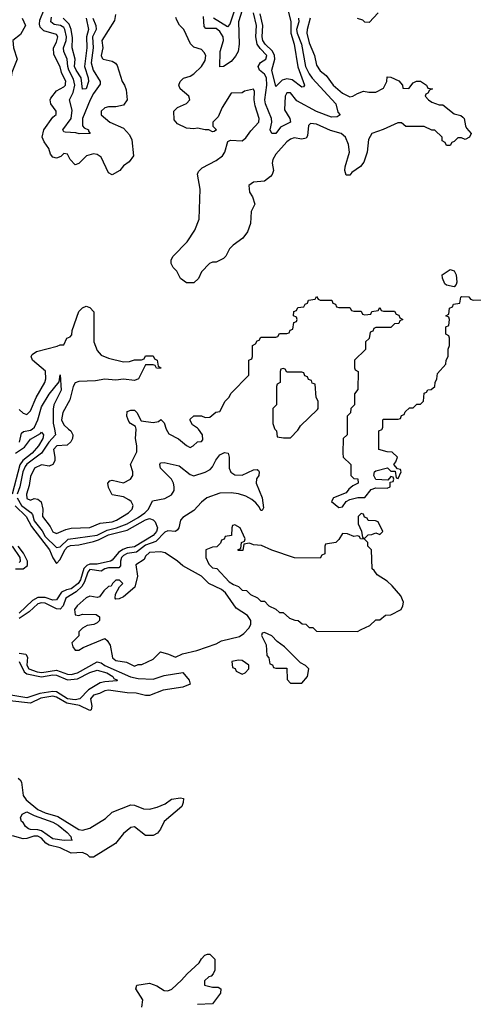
# Model space of a CAD drawing. Header units: inches. Extents: x 2710684 to 2828758, y 857022 to 965663.
# Tile 144 of 256: x 2772972 to 2775414, y 886907 to 892202. Entities that reach past the tile are written whole.
import ezdxf

# ---------------------------------------------------------------- set-up
doc = ezdxf.new("R2010")
doc.units = ezdxf.units.IN
doc.header["$MEASUREMENT"] = 0
doc.layers.add('C7878', color=7, linetype='Continuous')
doc.layers.add('C7879', color=7, linetype='Continuous')

msp = doc.modelspace()

# ---------------------------------------------------------------- linework, layer by layer
at = {"layer": 'C7878', "color": 4}
for points, elevation in [([(2772950, 889870.2), (2772997.9, 889902.1), (2773030, 889946), (2773084.4, 889975.6), (2773090, 889982.8), (2773100.7, 889970), (2773097, 889950), (2773072.7, 889910), (2773039.6, 889870), (2772989.3, 889830.7), (2772972.5, 889807.5), (2772930.8, 889650)], 4), ([(2773159, 890000), (2773165.7, 889970), (2773129.5, 889930.5), (2773088.8, 889871.2), (2773010, 889811.5), (2773001.1, 889798.9), (2772988.1, 889770), (2772972.5, 889690), (2772959, 889650)], 8), ([(2772971.9, 889930), (2772981.5, 889978.5), (2772992.6, 889987.4), (2773030, 889993.6), (2773038.6, 890000)], 8), ([(2773235.6, 890000), (2773246.8, 889990), (2773258.8, 889970), (2773256, 889950), (2773247.5, 889932.5), (2773226.8, 889913.2), (2773172, 889910), (2773153.4, 889890), (2773162, 889850), (2773160.7, 889830), (2773150.6, 889809.4), (2773130, 889801.2), (2773090, 889808.7), (2773051.3, 889790), (2773030, 889746), (2773022.5, 889697.5), (2773008, 889650), (2773010, 889627.3), (2773030, 889618.8), (2773050, 889627.3), (2773070, 889624), (2773088.2, 889608.2), (2773097.1, 889570), (2773094.8, 889530), (2773136.4, 889476.4), (2773150, 889447.3), (2773170, 889438.8), (2773219.6, 889460.4), (2773250, 889468.2), (2773350, 889470.8), (2773406, 889494), (2773470, 889502), (2773492.3, 889510), (2773557.2, 889550), (2773577.2, 889570), (2773582.7, 889590), (2773572.7, 889610), (2773560.1, 889620.1), (2773530, 889636), (2773470, 889646), (2773450, 889686), (2773446, 889710), (2773458, 889722), (2773470, 889724.7), (2773530, 889711.3), (2773568, 889730), (2773582, 889750), (2773582, 889770), (2773568, 889810), (2773602.7, 889877.3), (2773602.7, 889910), (2773595.1, 889950), (2773598.6, 889998.6), (2773598.3, 890000)], 12), ([(2773759.7, 890000), (2773759.8, 889999.8), (2773775.3, 889975.3), (2773827.1, 889947.1), (2773870, 889912), (2773890, 889902), (2773906, 889910), (2773928.4, 889931.6), (2773950, 889934), (2773958, 889942), (2773955.3, 889970), (2773934.2, 890000)], 12), ([(2774346.4, 890000), (2774354, 889990), (2774358, 889958), (2774392.7, 889952.7), (2774430, 889954), (2774470, 889994), (2774473.5, 890000)], 12), ([(2774734, 890000), (2774734, 889970), (2774714, 889950), (2774712, 889870), (2774714, 889850), (2774754, 889810), (2774754, 889750), (2774770, 889734), (2774792, 889732), (2774794, 889710), (2774765.4, 889694.6), (2774743.5, 889676.5), (2774730, 889658), (2774662, 889630), (2774651.3, 889610), (2774690, 889578), (2774710, 889582), (2774728.9, 889611.1), (2774750, 889622), (2774791.6, 889631.6), (2774830, 889632), (2774864, 889676), (2774890, 889684.7), (2774950, 889682), (2774966, 889690), (2774966, 889714), (2774982, 889718), (2774986, 889730), (2774982, 889742), (2774970, 889746), (2774954, 889726), (2774888.9, 889728.9), (2774878, 889750), (2774882, 889770), (2774890, 889776), (2774952, 889792), (2774970, 889774), (2774994, 889774), (2774998, 889738), (2775010, 889734), (2775026, 889770), (2775022, 889782), (2775006, 889786), (2774986, 889810), (2774996.4, 889823.6), (2775006, 889850), (2774976.4, 889876.4), (2774950, 889878), (2774906, 889890), (2774906, 889990), (2774922, 889998), (2774922.7, 890000)], 12), ([(2772959, 889630), (2772982, 889590), (2773032.4, 889552.4), (2773040.4, 889540.4), (2773050, 889507.4), (2773093.5, 889453.5), (2773110, 889421.7), (2773170, 889363.1), (2773190, 889367.4), (2773232.2, 889407.8), (2773390, 889429.5), (2773443.1, 889456.9), (2773494, 889470), (2773550, 889491.2), (2773610, 889524.1), (2773646.6, 889550), (2773666.3, 889570), (2773686.2, 889613.8), (2773753.6, 889626.4), (2773790, 889647), (2773803.1, 889670), (2773804.4, 889690), (2773799.2, 889710), (2773789.6, 889730), (2773729.6, 889790), (2773726, 889810), (2773730, 889818), (2773750, 889820.7), (2773830, 889801.7), (2773890, 889755.8), (2773910, 889748.7), (2773970, 889767.9), (2773996.9, 889783.1), (2774010, 889797.1), (2774027.2, 889832.8), (2774050, 889862.4), (2774074.4, 889874.4), (2774093.4, 889870), (2774099.3, 889850), (2774099, 889790), (2774108.5, 889768.5), (2774130, 889754.6), (2774170, 889751.8), (2774230, 889781.6), (2774250, 889782), (2774257.3, 889777.3), (2774262, 889770), (2774259.3, 889750), (2774247.6, 889732.4), (2774244.9, 889710), (2774277.6, 889630), (2774283.6, 889576.4), (2774278, 889562), (2774270, 889562), (2774261.5, 889581.5), (2774243.8, 889603.8), (2774222.2, 889622.2), (2774190, 889639.8), (2774150, 889651.9), (2774110, 889657.2), (2774050, 889655.6), (2773979.1, 889630), (2773950, 889608), (2773910, 889563), (2773850, 889525.1), (2773837.7, 889510), (2773828.5, 889470), (2773822, 889458), (2773810.8, 889450), (2773770, 889452.8), (2773753.7, 889446.3), (2773704.3, 889395.7), (2773650, 889375.2), (2773600.9, 889339.1), (2773550, 889330.6), (2773530, 889320.4), (2773519.6, 889310), (2773514.6, 889290), (2773515.3, 889264.7), (2773506, 889254), (2773450, 889253.3), (2773431.2, 889248.8), (2773410, 889236.4), (2773350, 889244.5), (2773338, 889230), (2773321.3, 889178.7), (2773305.9, 889154.1), (2773275.6, 889124.4), (2773220.2, 889090), (2773205.2, 889050), (2773190, 889031.2), (2773170, 889033.8), (2773110, 889064.5), (2773090, 889066.4), (2773070, 889059.8), (2773023, 889017), (2772970, 888980.7)], 8), ([(2772947.6, 889587.6), (2773006.5, 889530), (2773036.1, 889476.1), (2773131.7, 889351.7), (2773150, 889307.7), (2773170, 889277.3), (2773190, 889299.3), (2773215.3, 889350), (2773230, 889367.1), (2773245.1, 889374.9), (2773290, 889378), (2773370, 889396.1), (2773395.9, 889404.1), (2773450, 889432.1), (2773550, 889456.3), (2773650, 889513), (2773670, 889519.1), (2773690, 889512.7), (2773700.5, 889500.5), (2773713.4, 889470), (2773708, 889450), (2773690, 889427), (2773590, 889367.5), (2773550, 889361.7), (2773526.7, 889353.3), (2773503.1, 889336.9), (2773470, 889294.8), (2773461.6, 889290), (2773390, 889274), (2773350, 889273), (2773333.8, 889266.2), (2773317.7, 889250), (2773299.8, 889190), (2773287.3, 889170), (2773250, 889141.8), (2773223.9, 889136.1), (2773197.1, 889122.9), (2773170, 889081.3), (2773150, 889079.8), (2773110, 889094.8), (2773070, 889094.4), (2773040.9, 889079.1), (2772968.9, 889010)], 4), ([(2772970, 889282.7), (2772977.3, 889290), (2772974.2, 889310), (2772933.6, 889370)], 8), ([(2772950, 889249.4), (2772990.5, 889249.5), (2773013.4, 889266.6), (2773014.2, 889290), (2772992.5, 889332.5), (2772963.7, 889370)], 4), ([(2772970, 888794.6), (2773004.7, 888790), (2773014.1, 888774.1), (2773011, 888730), (2773021.6, 888710), (2773065.8, 888694.2), (2773091.8, 888691.8), (2773170, 888703.5), (2773230, 888682.3), (2773250, 888680.6), (2773283.6, 888690), (2773390, 888747.7), (2773410, 888742.7), (2773429.5, 888729.5), (2773567.7, 888667.7), (2773610, 888659.7), (2773690, 888655.3), (2773750, 888675.8), (2773850, 888690.5), (2773884.7, 888650), (2773890, 888629), (2773850, 888612.3), (2773744.4, 888595.6), (2773670, 888567.8), (2773650, 888566.6), (2773599.6, 888579.6), (2773550, 888582.2), (2773450, 888596.8), (2773430, 888592.6), (2773402, 888578), (2773370, 888569.6), (2773352.4, 888550), (2773360.5, 888510), (2773356, 888490), (2773350, 888487), (2773293.6, 888513.6), (2773225.9, 888525.9), (2773170, 888558.5), (2773150, 888564.1), (2773086.6, 888553.4), (2773030, 888526.8), (2772919.6, 888539.6)], 8), ([(2772970, 888750.2), (2772995.5, 888695.5), (2773010, 888684.1), (2773090, 888668.7), (2773150, 888678.6), (2773170, 888676.8), (2773230, 888651.6), (2773282.6, 888657.4), (2773350, 888691.8), (2773390, 888704.4), (2773440.5, 888690), (2773473, 888670), (2773478, 888658), (2773498, 888650), (2773494.4, 888645.6), (2773430, 888641.5), (2773404.7, 888635.3), (2773341.6, 888598.4), (2773296.4, 888550), (2773270, 888544.7), (2773230, 888548.7), (2773170, 888586.3), (2773150, 888589.3), (2773081.3, 888578.7), (2773010, 888555.6), (2772924.5, 888570)], 4), ([(2772963.4, 888123.4), (2772974.6, 888114.6), (2772980.9, 888100.9), (2772991.6, 888030), (2773007, 888007), (2773070, 887954.9), (2773110, 887935.8), (2773177.2, 887917.2), (2773290, 887846.7), (2773310, 887842.7), (2773350, 887854.3), (2773433.5, 887906.5), (2773470, 887940.3), (2773570, 887979.3), (2773590, 887978.4), (2773638.3, 887958.3), (2773670, 887957), (2773712.5, 887967.5), (2773754.7, 887985.3), (2773790, 888010.8), (2773836.9, 888016.9), (2773854, 888014), (2773852.7, 887992.7), (2773844.7, 887970), (2773750.5, 887889.5), (2773730, 887848.7), (2773713.2, 887826.8), (2773690, 887814), (2773650, 887814), (2773590, 887861.2), (2773570, 887857.2), (2773530, 887825.2), (2773488.6, 887771.4), (2773370, 887697.2), (2773350, 887697.2), (2773337.2, 887710), (2773310, 887723.6), (2773250, 887718.9), (2773190, 887747.4), (2773130, 887763.1), (2773113.6, 887773.6), (2773090, 887799.8), (2773070, 887810.7), (2773048.7, 887811.3), (2773010, 887797.6), (2772990, 887796.2), (2772932.5, 887812.5)], 8), ([(2773630, 886892), (2773634.5, 886930), (2773597.2, 886990), (2773602, 887010), (2773670, 887021), (2773710, 887006.8), (2773750, 886980.7), (2773770, 886979.1), (2773791.3, 886988.7), (2773843.3, 887036.7), (2773872.7, 887070), (2773939, 887130), (2773950, 887152), (2773968.9, 887171.1), (2773983.1, 887176.9), (2773996, 887176), (2774022, 887150), (2774022, 887090), (2774014, 887070), (2774002, 887058), (2773990, 887055.3), (2773967.5, 887032.5), (2773966, 887010), (2774010, 886998), (2774039.6, 886999.6), (2774054, 886990), (2774052.7, 886967.3), (2774010, 886908.7), (2773930, 886905.2)], 8)]:
    msp.add_lwpolyline(points, dxfattribs=dict(at, elevation=elevation))
for points, elevation in [([(2774810, 889546), (2774794, 889530), (2774794, 889490), (2774811.6, 889451.6), (2774818, 889418), (2774830, 889414), (2774848.4, 889431.6), (2774867.3, 889432.7), (2774890, 889442), (2774910, 889434), (2774926, 889450), (2774902, 889502), (2774887.3, 889507.3), (2774848.4, 889508.4), (2774842, 889522), (2774827.3, 889527.3), (2774822, 889542)], 12), ([(2774130, 889486), (2774118, 889482), (2774114, 889470), (2774112.7, 889427.3), (2774078, 889422), (2774072.7, 889407.3), (2774058, 889402), (2774052.7, 889387.3), (2774032.7, 889367.3), (2774010, 889366), (2773974, 889350), (2773974, 889310), (2773990, 889274), (2774010, 889254), (2774034, 889250), (2774099.6, 889179.6), (2774123.6, 889163.6), (2774150, 889154), (2774170, 889134), (2774192.7, 889132.7), (2774214, 889110), (2774252.7, 889092.7), (2774270, 889074), (2774290, 889074), (2774314, 889050), (2774351.6, 889031.6), (2774370, 889014), (2774390, 889014), (2774423.6, 888983.6), (2774452.7, 888972.7), (2774471.6, 888971.6), (2774492.7, 888952.7), (2774511.6, 888951.6), (2774530, 888934), (2774550, 888934), (2774570, 888914), (2774790, 888912), (2774810, 888922), (2774856.4, 888943.6), (2774890, 888974), (2774910, 888974), (2774940.4, 888999.6), (2774970, 889002), (2775026, 889030), (2775035.3, 889050), (2775038, 889070), (2775023.1, 889103.1), (2774976.5, 889156.5), (2774950, 889182), (2774896.4, 889216.4), (2774880.4, 889240.4), (2774869.1, 889249.1), (2774866, 889350), (2774846, 889370), (2774846, 889390), (2774827.3, 889407.3), (2774806, 889410), (2774802, 889422), (2774790, 889426), (2774770, 889422), (2774736.4, 889436.4), (2774710, 889438), (2774690, 889406), (2774674, 889390), (2774618, 889382), (2774614, 889370), (2774614, 889330), (2774598, 889322), (2774590, 889306), (2774451.6, 889308.4), (2774328.9, 889348.9), (2774274.6, 889374.6), (2774230, 889378), (2774210, 889386), (2774178, 889382), (2774172.7, 889347.3), (2774147.3, 889347.3), (2774147.3, 889352.7), (2774162, 889358), (2774166, 889390), (2774182, 889398), (2774186, 889410), (2774158, 889470)], 12), ([(2773730, 889339.5), (2773670, 889335.6), (2773650, 889317.2), (2773641.4, 889298.6), (2773598, 889270), (2773606.8, 889210), (2773591.3, 889150), (2773530, 889098), (2773507.3, 889087.3), (2773490, 889086), (2773486, 889090), (2773488.4, 889111.6), (2773508.7, 889151.3), (2773528, 889170), (2773510, 889188), (2773490, 889188), (2773472, 889170), (2773464.7, 889155.3), (2773450, 889153.2), (2773424.7, 889130), (2773402, 889098), (2773390, 889095.3), (2773350, 889101.2), (2773330, 889093.2), (2773282, 889050), (2773266.8, 889030), (2773270, 889002), (2773290, 888998), (2773310, 889004.7), (2773383.6, 889003.6), (2773402, 888990), (2773402, 888970), (2773390, 888958), (2773371.3, 888948.7), (2773335.3, 888944.7), (2773310, 888928.7), (2773291.3, 888910), (2773290, 888888), (2773252, 888850), (2773258, 888830), (2773270, 888812), (2773290, 888812), (2773314, 888826), (2773430, 888874), (2773443.6, 888863.6), (2773458.8, 888838.8), (2773471, 888770), (2773490, 888754.8), (2773546.8, 888746.8), (2773590, 888724.7), (2773610, 888734), (2773630, 888734), (2773690, 888762), (2773730, 888802), (2773774, 888790), (2773810, 888774), (2773848.9, 888791.1), (2773926, 888810), (2774030, 888844.7), (2774059.3, 888860.7), (2774154.7, 888885.3), (2774179.1, 888900.9), (2774206, 888930), (2774217.2, 888950), (2774217.2, 888970), (2774198.4, 888998.4), (2774137.2, 889037.2), (2774079.3, 889119.3), (2774058, 889138), (2773989.5, 889169.5), (2773950, 889208.7), (2773850, 889264), (2773821.2, 889290), (2773754.5, 889334.5)], 12), ([(2774290, 888906), (2774278, 888902), (2774274, 888890), (2774299.6, 888839.6), (2774302, 888782), (2774314, 888770), (2774318, 888738), (2774332.7, 888732.7), (2774338, 888718), (2774350, 888714), (2774410, 888714), (2774412.7, 888652.7), (2774430, 888634), (2774490, 888634), (2774522, 888670), (2774528, 888710), (2774510, 888728), (2774483.1, 888743.1), (2774398, 888830), (2774358, 888858), (2774330, 888888)], 12), ([(2774150, 888758), (2774114, 888750), (2774118, 888718), (2774132.7, 888712.7), (2774138, 888698), (2774170, 888682), (2774186, 888690), (2774206, 888710), (2774206, 888730), (2774170, 888755.3)], 12), ([(2773211.9, 887788.1), (2773150, 887796), (2773090, 887839.3), (2773070, 887845.5), (2773030, 887846), (2773019.5, 887850), (2773002.7, 887862.7), (2772990, 887885.2), (2772982, 887890), (2772977.2, 887910), (2772985.2, 887930), (2773010, 887942.4), (2773050, 887921.3), (2773150, 887886.3), (2773178.4, 887870), (2773227.7, 887830), (2773246.8, 887810), (2773251, 887791), (2773254, 887790), (2773250, 887789.4)], 4)]:
    msp.add_lwpolyline(points, close=True, dxfattribs=dict(at, elevation=elevation))
at = {"layer": 'C7879', "color": 4}
for points, elevation in [([(2773488, 892230), (2773482.5, 892197.5), (2773414, 892090), (2773419.1, 892050), (2773410.8, 892010), (2773415.3, 891995.3), (2773422, 891990), (2773470, 891978), (2773487.3, 891967.3), (2773495.9, 891955.9), (2773522.8, 891870), (2773536, 891850), (2773544.5, 891824.5), (2773551.3, 891770), (2773530, 891742), (2773490, 891733.2), (2773450, 891733.2), (2773430, 891728.7), (2773411.3, 891710), (2773411.3, 891690), (2773458, 891650), (2773530, 891618), (2773563.5, 891583.5), (2773575.3, 891555.3), (2773584.7, 891470), (2773562, 891438), (2773530, 891415.3), (2773512, 891390), (2773470, 891368), (2773450, 891378), (2773410, 891462), (2773390, 891476), (2773370, 891481.2), (2773332, 891470), (2773290, 891428), (2773270, 891422), (2773244, 891450), (2773230, 891478), (2773210, 891482), (2773193.4, 891466.6), (2773170, 891457.2), (2773150, 891462), (2773138, 891478), (2773129, 891510), (2773104.5, 891544.5), (2773092.7, 891570), (2773101.2, 891610), (2773150, 891678), (2773168.4, 891691.6), (2773168.7, 891710), (2773139.3, 891750), (2773136, 891770), (2773140.1, 891779.9), (2773170, 891818.8), (2773210, 891840.7), (2773218, 891850), (2773219.1, 891860.9), (2773219.6, 891870), (2773198, 891918), (2773190, 891948.7), (2773155.1, 892015.1), (2773153.6, 892050), (2773170, 892081), (2773177.6, 892110), (2773170, 892122.7), (2773102, 892142), (2773082.5, 892162.5), (2773078, 892178), (2773080.1, 892199.9), (2773103.9, 892256.1)], 12), ([(2774170, 892252.3), (2774149.1, 892190), (2774154.4, 892070), (2774147.3, 892030), (2774134.4, 892005.6), (2774110, 891976.3), (2774070, 891949.4), (2774050, 891948), (2774052.1, 892030), (2774068.5, 892090), (2774067.3, 892110), (2774050, 892138), (2774030, 892153.7), (2773974.5, 892154.5), (2773964.4, 892164.4), (2773961.8, 892218.2)], 8), ([(2774140.8, 892290), (2774102.8, 892177.2), (2774090, 892162.9), (2774015.1, 892210)], 4), ([(2774417.4, 892250), (2774432.3, 892190), (2774431, 892130), (2774450.2, 892070), (2774469.2, 891949.2), (2774506, 891850), (2774499.1, 891840.9), (2774490, 891839.3), (2774438, 891878), (2774410, 891883.9), (2774384.2, 891875.8), (2774350, 891842.7), (2774329.8, 891930), (2774346.2, 891990), (2774344, 892010), (2774333.2, 892033.2), (2774293.5, 892070), (2774281.8, 892090), (2774278, 892110), (2774281.8, 892170), (2774266.2, 892233.8)], 4), ([(2772985.5, 892210), (2773002.8, 892170), (2772977.1, 892122.9), (2772934.8, 892090), (2772938, 892050), (2772959.1, 891990), (2772930, 891918), (2772922.8, 891870), (2772910.5, 891849.5), (2772890, 891839), (2772870, 891848.7), (2772845.1, 891885.1), (2772818, 891958), (2772810, 891993.2), (2772759.3, 892059.3), (2772741.1, 892101.1), (2772730, 892154), (2772715.8, 892190), (2772690, 892226)], 12), ([(2773365.2, 892210), (2773382.4, 892170), (2773383.6, 892150), (2773363.8, 892110), (2773367.7, 892050), (2773356.3, 891970), (2773367.3, 891930), (2773406, 891870), (2773405.5, 891854.5), (2773370, 891804.5), (2773351.7, 891770), (2773310.3, 891670), (2773310.6, 891630.6), (2773319.6, 891619.6), (2773342, 891610), (2773342, 891602), (2773352, 891590), (2773291.6, 891588.4), (2773274, 891594), (2773217.2, 891597.2), (2773210, 891599), (2773203.7, 891610), (2773248.7, 891671.3), (2773255.1, 891715.1), (2773239.6, 891770), (2773259.8, 891810), (2773268.9, 891850), (2773262.1, 891882.1), (2773236.5, 891930), (2773230.7, 891950), (2773228.5, 891990), (2773209.7, 892030), (2773208.6, 892050), (2773222.5, 892090), (2773224, 892110), (2773215.9, 892150), (2773210, 892159.1), (2773191.8, 892170), (2773156.8, 892176.8), (2773139.7, 892190), (2773143.8, 892216.2)], 8), ([(2773329.1, 892210), (2773341.8, 892150), (2773332.5, 892110), (2773334.3, 892050), (2773320.9, 891950), (2773341.3, 891890), (2773343, 891870), (2773330, 891829.4), (2773310, 891828), (2773303.5, 891890), (2773275.8, 891930), (2773267.7, 891950), (2773269.8, 891990), (2773254.2, 892050), (2773256, 892104), (2773248.3, 892150), (2773238.1, 892178.1), (2773205.6, 892210)], 4), ([(2774536, 892210), (2774519.1, 892150), (2774518, 892130), (2774530, 892078), (2774558.8, 892010), (2774570, 891958), (2774590, 891927.3), (2774622, 891902), (2774658.8, 891850), (2774710, 891807.3), (2774750, 891786.8), (2774766, 891790), (2774790, 891804.7), (2774823.1, 891816.9), (2774851.6, 891811.6), (2774890, 891812), (2774930, 891834), (2774948, 891870), (2774950, 891894), (2774970, 891892), (2775013.7, 891873.7), (2775032, 891850), (2775034, 891834), (2775067.3, 891832.7), (2775090, 891862), (2775108.9, 891871.1), (2775130, 891871), (2775162, 891850), (2775170, 891834), (2775194, 891830), (2775178, 891822), (2775170, 891806), (2775158, 891802), (2775154, 891790), (2775172, 891770), (2775190, 891758), (2775230, 891744.7), (2775250, 891744.7), (2775310, 891696), (2775346.4, 891686.4), (2775358, 891678), (2775364.7, 891670), (2775371.3, 891631.3), (2775378, 891618), (2775402, 891590), (2775394, 891570), (2775370, 891558), (2775350, 891566), (2775330, 891566), (2775310, 891546), (2775298, 891542), (2775290, 891526), (2775270, 891526), (2775262, 891542), (2775246, 891550), (2775246, 891570), (2775207.3, 891607.3), (2775190, 891608), (2775150, 891628), (2775050, 891628), (2775027.3, 891647.3), (2775007.3, 891647.3), (2774928.4, 891611.6), (2774867.3, 891590), (2774850, 891558), (2774842, 891490), (2774824.5, 891435.5), (2774807.5, 891412.5), (2774759.6, 891380.4), (2774750, 891366), (2774730, 891366), (2774722, 891390), (2774724, 891410), (2774746.6, 891490), (2774742, 891530), (2774726.6, 891570), (2774702, 891590), (2774646, 891606), (2774570, 891640.9), (2774536.9, 891643.1), (2774527.5, 891632.5), (2774522, 891578), (2774514.8, 891565.2), (2774490, 891559), (2774450, 891566), (2774430, 891559.3), (2774410, 891545.2), (2774350, 891479.3), (2774334, 891450), (2774330.9, 891430.9), (2774338, 891390), (2774331.3, 891370), (2774321.4, 891358.6), (2774290, 891334), (2774230, 891328.7), (2774204.7, 891310), (2774210, 891274), (2774224.7, 891250), (2774238, 891210), (2774218, 891170), (2774214.4, 891105.6), (2774198.5, 891061.5), (2774173.2, 891026.8), (2774122, 890990), (2774102, 890970), (2774082, 890930), (2774070, 890918), (2774030, 890898), (2774010, 890898), (2773994, 890890), (2773950, 890846), (2773934, 890810), (2773910, 890786), (2773870, 890786), (2773838, 890810), (2773818, 890850), (2773798, 890870), (2773788, 890890), (2773788, 890910), (2773798, 890930), (2773873.6, 891006.4), (2773915.3, 891070), (2773939, 891130), (2773944, 891290), (2773928.4, 891371.6), (2773934.6, 891385.4), (2773954, 891406), (2774030, 891444), (2774064, 891470), (2774076, 891490), (2774093.2, 891546.8), (2774106, 891554), (2774170, 891550.8), (2774190, 891567.3), (2774216.1, 891603.9), (2774259.3, 891650), (2774261.2, 891670), (2774238.9, 891738.9), (2774234.5, 891770), (2774236.5, 891816.5), (2774230, 891828), (2774182.8, 891817.2), (2774170, 891808.7), (2774110, 891806), (2774062.8, 891730), (2774040.7, 891679.3), (2774012, 891650), (2774012, 891630), (2774032, 891610), (2774019.6, 891600.4), (2774010, 891598), (2773990, 891608.7), (2773970, 891608.7), (2773930, 891619), (2773910, 891615.3), (2773870, 891618), (2773822, 891642), (2773804, 891664), (2773802, 891710), (2773822, 891730), (2773869.3, 891750.7), (2773888.7, 891770), (2773882, 891790), (2773835.3, 891830), (2773828.7, 891850), (2773835.3, 891870), (2773853.2, 891886.8), (2773890, 891897.3), (2773909, 891910), (2773950, 891951), (2773970, 891982), (2773973.2, 892010), (2773965.6, 892025.6), (2773950, 892042), (2773910, 892054), (2773892, 892072), (2773855.3, 892150), (2773832.9, 892172.9), (2773818.6, 892198.6), (2773812.9, 892212.9)], 12), ([(2774472.4, 892210), (2774474.4, 892190), (2774462.9, 892150), (2774465, 892130), (2774489.3, 892070), (2774510, 891950.7), (2774530, 891910.4), (2774547.1, 891887.1), (2774674, 891750), (2774684.9, 891704.9), (2774698, 891690), (2774681, 891679), (2774650, 891678), (2774570, 891708.2), (2774464.8, 891764.8), (2774430, 891809.2), (2774410, 891809.2), (2774400.4, 891790), (2774397.3, 891717.3), (2774426.8, 891670), (2774430.4, 891650), (2774376.7, 891623.3), (2774350, 891589.4), (2774330, 891589.2), (2774319.5, 891610), (2774329.7, 891650), (2774328.4, 891670), (2774295.1, 891750), (2774291, 891770), (2774302.9, 891850), (2774300.8, 891890), (2774290, 891909.6), (2774263.7, 891930), (2774255.6, 891950), (2774267.9, 891972.1), (2774297, 891990), (2774302.4, 892010), (2774266.3, 892046.3), (2774250.6, 892070.6), (2774243.7, 892110), (2774247, 892170), (2774230, 892239.3)], 8), ([(2774902, 892238), (2774852.7, 892187.3), (2774830, 892188), (2774819, 892199), (2774790, 892208.7)], 12), ([(2773934.2, 890000), (2773930, 890006), (2773903.1, 890023.1), (2773888, 890050), (2773890, 890054), (2773910, 890072), (2773950, 890072), (2773970, 890062), (2773996.4, 890063.6), (2774028.4, 890091.6), (2774050, 890094), (2774078, 890150), (2774098, 890170), (2774110, 890194), (2774206, 890290), (2774206, 890370), (2774222, 890378), (2774226, 890390), (2774226, 890450), (2774242, 890458), (2774250, 890474), (2774262, 890478), (2774270, 890494), (2774350, 890494), (2774362, 890498), (2774370, 890514), (2774410, 890514), (2774422, 890518), (2774428, 890532), (2774442, 890538), (2774447.3, 890572.7), (2774462, 890578), (2774466, 890590), (2774462, 890602), (2774446, 890610), (2774447.3, 890632.7), (2774462, 890638), (2774470, 890654), (2774502, 890658), (2774508, 890672), (2774522, 890678), (2774527.3, 890692.7), (2774562, 890698), (2774570, 890714), (2774578, 890698), (2774590, 890694), (2774652.7, 890692.7), (2774658, 890678), (2774672.7, 890672.7), (2774678, 890658), (2774690, 890654), (2774750, 890654), (2774758, 890638), (2774770, 890634), (2774810, 890634), (2774818, 890618), (2774830, 890614), (2774862, 890618), (2774867.3, 890632.7), (2774902, 890638), (2774910, 890654), (2774918, 890638), (2774930, 890634), (2774990, 890634), (2774998, 890618), (2775012.7, 890612.7), (2775018, 890598), (2775034, 890590), (2775018, 890582), (2775012.7, 890567.3), (2774990, 890566), (2774970, 890546), (2774890, 890546), (2774878, 890542), (2774872.7, 890527.3), (2774858, 890522), (2774852.7, 890487.3), (2774834, 890470), (2774832.7, 890427.3), (2774774, 890370), (2774774, 890330), (2774778, 890318), (2774794, 890310), (2774792.7, 890212.7), (2774774, 890190), (2774774, 890130), (2774754, 890110), (2774752.7, 890087.3), (2774734, 890070), (2774734, 890000)], 12), ([(2774922.7, 890000), (2774926, 890010), (2774926, 890050), (2774930, 890054), (2775010, 890054), (2775022, 890058), (2775027.3, 890072.7), (2775042, 890078), (2775047.3, 890092.7), (2775070, 890114), (2775090, 890114), (2775110, 890134), (2775130, 890134), (2775146, 890150), (2775150, 890194), (2775162, 890198), (2775168.4, 890211.6), (2775187.3, 890212.7), (2775206, 890230), (2775208.4, 890251.6), (2775218, 890270), (2775220.4, 890299.6), (2775266, 890350), (2775268.4, 890371.6), (2775278, 890390), (2775278, 890430), (2775286, 890450), (2775286, 890490), (2775282, 890502), (2775266, 890510), (2775266, 890550), (2775282, 890558), (2775286, 890590), (2775282, 890602), (2775266, 890610), (2775282, 890618), (2775286, 890650), (2775302, 890658), (2775307.3, 890672.7), (2775342, 890678), (2775346, 890710), (2775350, 890714), (2775390, 890712), (2775398, 890698), (2775412.7, 890692.7), (2775474.8, 890694.8)], 12), ([(2772970, 890106), (2772990, 890086), (2773010, 890078), (2773030, 890098), (2773061.6, 890170), (2773107.3, 890250), (2773113.3, 890270), (2773111.2, 890311.2), (2773041.2, 890370), (2773034, 890390), (2773039, 890401), (2773063.2, 890416.8), (2773174, 890446), (2773190, 890454), (2773210, 890454), (2773226, 890490), (2773243.1, 890496.9), (2773252.9, 890507.1), (2773255.3, 890530), (2773290, 890632), (2773310, 890652), (2773330, 890662), (2773350, 890654), (2773371.1, 890631.1), (2773371.3, 890470), (2773390, 890422), (2773410, 890398), (2773450, 890381), (2773530, 890362), (2773563.6, 890363.6), (2773590, 890372), (2773627.3, 890372.7), (2773642, 890378), (2773650, 890394), (2773690, 890394), (2773698, 890378), (2773712, 890370), (2773718, 890338), (2773732, 890330), (2773730, 890326), (2773708.4, 890328.4), (2773702, 890342), (2773690, 890346), (2773650, 890346), (2773612, 890270), (2773590, 890262), (2773530, 890269), (2773490, 890264), (2773430, 890269), (2773379.8, 890260.2), (2773290, 890256.2), (2773270, 890249.2), (2773260.4, 890230), (2773241.7, 890158.3), (2773203.8, 890090), (2773198, 890050), (2773210, 890022.8), (2773235.6, 890000)], 12), ([(2773038.6, 890000), (2773052, 890010), (2773070.6, 890049.4), (2773090, 890119.3), (2773130, 890187.7), (2773185.2, 890254.8), (2773190, 890292), (2773194.9, 890210), (2773156, 890130), (2773152.2, 890107.8), (2773151.9, 890031.9), (2773159, 890000)], 8), ([(2774473.5, 890000), (2774483.1, 890016.9), (2774574.6, 890105.4), (2774578, 890110), (2774578, 890150), (2774568, 890170), (2774562, 890242), (2774547.3, 890247.3), (2774542, 890262), (2774527.3, 890267.3), (2774522, 890282), (2774507.3, 890287.3), (2774502, 890302), (2774490, 890306), (2774410, 890306), (2774402, 890322), (2774390, 890326), (2774378, 890322), (2774374, 890310), (2774374, 890250), (2774358, 890242), (2774354, 890230), (2774354, 890130), (2774334, 890110), (2774334, 890030), (2774343.6, 890003.6), (2774346.4, 890000)], 12), ([(2773598.3, 890000), (2773594.6, 890014.6), (2773568, 890030), (2773560.2, 890040.2), (2773549, 890070), (2773550, 890094), (2773570, 890102), (2773590, 890102), (2773602, 890090), (2773625.4, 890045.4), (2773690, 890036), (2773719, 890041), (2773732, 890052), (2773750, 890034), (2773759.7, 890000)], 12)]:
    msp.add_lwpolyline(points, dxfattribs=dict(at, elevation=elevation))
at = {"layer": 'C7879', "color": 4, "elevation": 12}
msp.add_lwpolyline([(2775310, 890766), (2775270, 890774), (2775261.5, 890781.5), (2775248, 890812), (2775246, 890830), (2775290, 890858), (2775311.1, 890851.1), (2775321, 890830), (2775324.7, 890790), (2775322, 890778)], close=True, dxfattribs=at)

doc.saveas('drawing.dxf')
